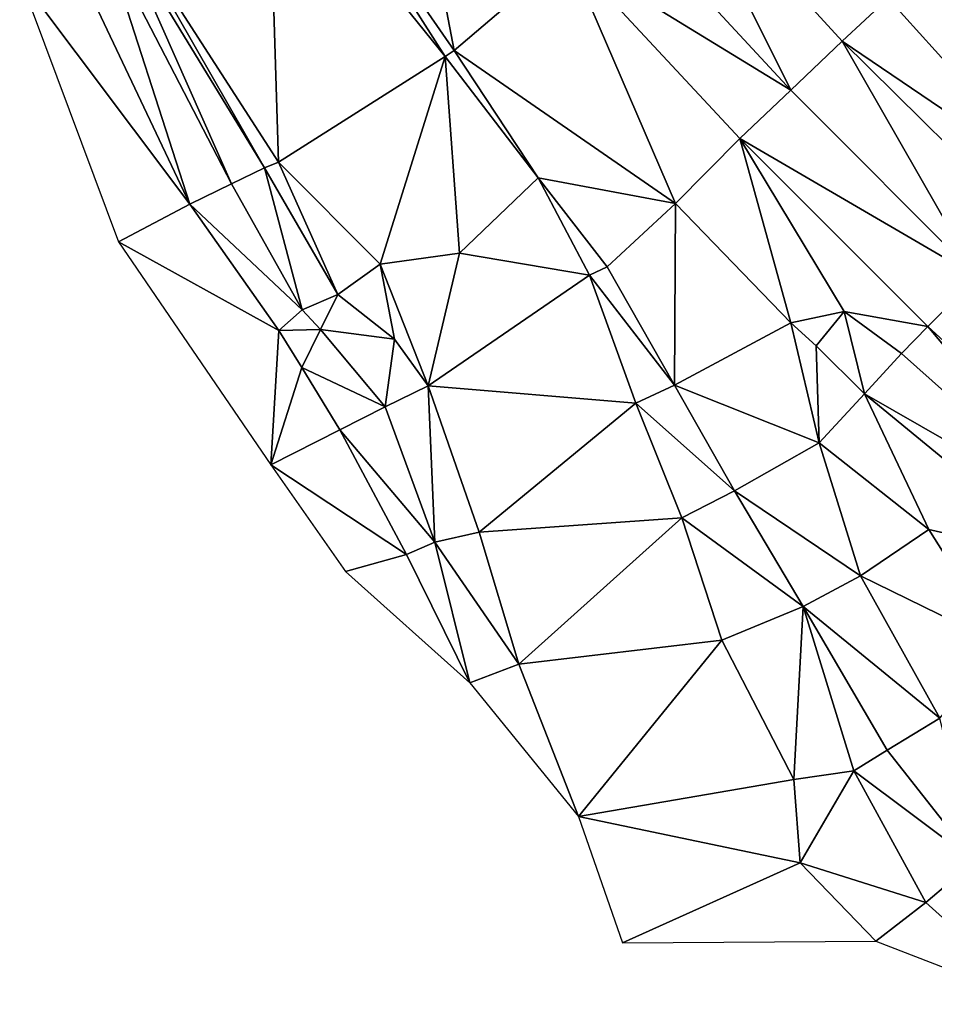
# Model space of a CAD drawing. Header units: feet. Extents: x 116535 to 120173, y 200032 to 203855.
# Tile 1 of 87: x 118599 to 118753, y 200267 to 200433. Entities that reach past the tile are written whole.
import ezdxf

# ---------------------------------------------------------------- set-up
doc = ezdxf.new("R2010")
doc.units = ezdxf.units.FT
doc.header["$MEASUREMENT"] = 0
doc.layers.add('V-TOPO-TINN-3DFC', color=3, linetype='Continuous')

msp = doc.modelspace()

# ---------------------------------------------------------------- linework, layer by layer
at = {"layer": 'V-TOPO-TINN-3DFC'}
for points in [[(118662.550847, 200478.445327, 584.102063), (118645.1425, 200467.1174, 582.425), (118672.1507, 200428.1523, 585.272)], [(118691.347969, 200444.50001, 586.364989), (118662.550847, 200478.445327, 584.102063), (118672.1507, 200428.1523, 585.272)], [(118645.1425, 200467.1174, 582.425), (118640.8362, 200464.0901, 581.277), (118670.6695, 200427.1172, 585.106)], [(118645.1425, 200467.1174, 582.425), (118670.6695, 200427.1172, 585.106), (118672.1507, 200428.1523, 585.272)], [(118640.8362, 200464.0901, 581.277), (118616.5192, 200449.621, 564.936), (118642.5413, 200409.3018, 565.637)], [(118640.8362, 200464.0901, 581.277), (118642.5413, 200409.3018, 565.637), (118670.6695, 200427.1172, 585.106)], [(118709.539913, 200460.490324, 585.086376), (118700.169098, 200452.573066, 585.797401), (118728.96419, 200421.449383, 588.193442)], [(118709.539913, 200460.490324, 585.086376), (118728.96419, 200421.449383, 588.193442), (118737.646499, 200429.742422, 587.491891)], [(118709.539913, 200460.490324, 585.086376), (118737.646499, 200429.742422, 587.491891), (118745.4085, 200436.967, 585.766)], [(118691.347969, 200444.50001, 586.364989), (118728.96419, 200421.449383, 588.193442), (118700.169098, 200452.573066, 585.797401)], [(118616.5192, 200449.621, 564.936), (118615.4461, 200448.8399, 564.503), (118640.1811, 200408.3657, 564.99)], [(118616.5192, 200449.621, 564.936), (118640.1811, 200408.3657, 564.99), (118642.5413, 200409.3018, 565.637)], [(118615.4461, 200448.8399, 564.503), (118613.0139, 200447.4088, 564.273), (118634.5737, 200405.6695, 564.899)], [(118615.4461, 200448.8399, 564.503), (118634.5737, 200405.6695, 564.899), (118640.1811, 200408.3657, 564.99)], [(118613.0139, 200447.4088, 564.273), (118607.4455, 200444.7566, 559.312), (118627.5861, 200402.2302, 559.428)], [(118613.0139, 200447.4088, 564.273), (118627.5861, 200402.2302, 559.428), (118634.5737, 200405.6695, 564.899)], [(118607.4455, 200444.7566, 559.312), (118598.8508, 200440.5003, 558.991), (118627.5861, 200402.2302, 559.428)], [(118709.4986, 200402.3372, 588.148), (118691.347969, 200444.50001, 586.364989), (118672.1507, 200428.1523, 585.272)], [(118709.4986, 200402.3372, 588.148), (118720.374036, 200413.292681, 588.743527), (118691.347969, 200444.50001, 586.364989)], [(118691.347969, 200444.50001, 586.364989), (118720.374036, 200413.292681, 588.743527), (118728.96419, 200421.449383, 588.193442)], [(118745.4085, 200436.967, 585.766), (118774.4518, 200404.7424, 588.198), (118756.3584, 200445.2906, 578.144)], [(118598.8508, 200440.5003, 558.991), (118615.5361, 200395.8877, 559.686), (118627.5861, 200402.2302, 559.428)], [(118737.646499, 200429.742422, 587.491891), (118774.4518, 200404.7424, 588.198), (118745.4085, 200436.967, 585.766)], [(118760.428711, 200389.927906, 590.921763), (118737.646499, 200429.742422, 587.491891), (118728.96419, 200421.449383, 588.193442)], [(118769.067537, 200398.683286, 590.06177), (118774.4518, 200404.7424, 588.198), (118737.646499, 200429.742422, 587.491891)], [(118769.067537, 200398.683286, 590.06177), (118737.646499, 200429.742422, 587.491891), (118760.428711, 200389.927906, 590.921763)], [(118672.1507, 200428.1523, 585.272), (118670.6695, 200427.1172, 585.106), (118686.3178, 200406.6846, 586.436)], [(118709.4986, 200402.3372, 588.148), (118672.1507, 200428.1523, 585.272), (118686.3178, 200406.6846, 586.436)], [(118642.5413, 200409.3018, 565.637), (118659.6957, 200392.1184, 570.54), (118670.6695, 200427.1172, 585.106)], [(118670.6695, 200427.1172, 585.106), (118659.6957, 200392.1184, 570.54), (118673.0477, 200393.9466, 576.157)], [(118670.6695, 200427.1172, 585.106), (118673.0477, 200393.9466, 576.157), (118686.3178, 200406.6846, 586.436)], [(118720.374036, 200413.292681, 588.743527), (118760.428711, 200389.927906, 590.921763), (118728.96419, 200421.449383, 588.193442)], [(118720.374036, 200413.292681, 588.743527), (118709.4986, 200402.3372, 588.148), (118728.9682, 200382.1856, 588.524)], [(118720.374036, 200413.292681, 588.743527), (118752.102151, 200381.557534, 591.457823), (118760.428711, 200389.927906, 590.921763)], [(118720.374036, 200413.292681, 588.743527), (118737.9929, 200384.0798, 589.776), (118752.102151, 200381.557534, 591.457823)], [(118720.374036, 200413.292681, 588.743527), (118728.9682, 200382.1856, 588.524), (118737.9929, 200384.0798, 589.776)], [(118640.1811, 200408.3657, 564.99), (118634.5737, 200405.6695, 564.899), (118646.4986, 200384.4038, 564.55)], [(118642.5413, 200409.3018, 565.637), (118640.1811, 200408.3657, 564.99), (118652.5091, 200386.969, 565.794)], [(118640.1811, 200408.3657, 564.99), (118646.4986, 200384.4038, 564.55), (118652.5091, 200386.969, 565.794)], [(118659.6957, 200392.1184, 570.54), (118642.5413, 200409.3018, 565.637), (118652.5091, 200386.969, 565.794)], [(118694.9835, 200390.2233, 587.077), (118686.3178, 200406.6846, 586.436), (118673.0477, 200393.9466, 576.157)], [(118698.0007, 200391.6474, 587.35), (118686.3178, 200406.6846, 586.436), (118694.9835, 200390.2233, 587.077)], [(118698.0007, 200391.6474, 587.35), (118709.4986, 200402.3372, 588.148), (118686.3178, 200406.6846, 586.436)], [(118634.5737, 200405.6695, 564.899), (118627.5861, 200402.2302, 559.428), (118646.4986, 200384.4038, 564.55)], [(118627.5861, 200402.2302, 559.428), (118615.5361, 200395.8877, 559.686), (118642.5523, 200380.8735, 560.13)], [(118627.5861, 200402.2302, 559.428), (118642.5523, 200380.8735, 560.13), (118646.4986, 200384.4038, 564.55)], [(118698.0007, 200391.6474, 587.35), (118709.3206, 200371.6598, 588.262), (118709.4986, 200402.3372, 588.148)], [(118709.4986, 200402.3372, 588.148), (118709.3206, 200371.6598, 588.262), (118728.9682, 200382.1856, 588.524)], [(118615.5361, 200395.8877, 559.686), (118641.2272, 200358.2477, 561.391), (118642.5523, 200380.8735, 560.13)], [(118667.7773, 200371.5728, 564.242), (118673.0477, 200393.9466, 576.157), (118659.6957, 200392.1184, 570.54)], [(118694.9835, 200390.2233, 587.077), (118673.0477, 200393.9466, 576.157), (118667.7773, 200371.5728, 564.242)], [(118659.6957, 200392.1184, 570.54), (118652.5091, 200386.969, 565.794), (118662.0958, 200379.4354, 565.059)], [(118667.7773, 200371.5728, 564.242), (118659.6957, 200392.1184, 570.54), (118662.0958, 200379.4354, 565.059)], [(118698.0007, 200391.6474, 587.35), (118694.9835, 200390.2233, 587.077), (118709.3206, 200371.6598, 588.262)], [(118694.9835, 200390.2233, 587.077), (118667.7773, 200371.5728, 564.242), (118702.8161, 200368.6385, 587.052)], [(118694.9835, 200390.2233, 587.077), (118702.8161, 200368.6385, 587.052), (118709.3206, 200371.6598, 588.262)], [(118784.233926, 200352.118829, 594.378321), (118760.428711, 200389.927906, 590.921763), (118752.102151, 200381.557534, 591.457823)], [(118652.5091, 200386.969, 565.794), (118646.4986, 200384.4038, 564.55), (118649.5879, 200381.0725, 563.382)], [(118652.5091, 200386.969, 565.794), (118649.5879, 200381.0725, 563.382), (118662.0958, 200379.4354, 565.059)], [(118646.4986, 200384.4038, 564.55), (118642.5523, 200380.8735, 560.13), (118649.5879, 200381.0725, 563.382)], [(118728.9682, 200382.1856, 588.524), (118733.2755, 200378.3163, 588.583), (118737.9929, 200384.0798, 589.776)], [(118741.4012, 200370.2247, 588.596), (118737.9929, 200384.0798, 589.776), (118733.2755, 200378.3163, 588.583)], [(118752.102151, 200381.557534, 591.457823), (118737.9929, 200384.0798, 589.776), (118747.6287, 200377.0122, 589.979)], [(118747.6287, 200377.0122, 589.979), (118737.9929, 200384.0798, 589.776), (118741.4012, 200370.2247, 588.596)], [(118733.7326, 200361.923, 588.729), (118728.9682, 200382.1856, 588.524), (118709.3206, 200371.6598, 588.262)], [(118733.7326, 200361.923, 588.729), (118733.2755, 200378.3163, 588.583), (118728.9682, 200382.1856, 588.524)], [(118780.2873, 200347.9309, 592.879), (118752.102151, 200381.557534, 591.457823), (118747.6287, 200377.0122, 589.979)], [(118784.233926, 200352.118829, 594.378321), (118752.102151, 200381.557534, 591.457823), (118780.2873, 200347.9309, 592.879)], [(118642.5523, 200380.8735, 560.13), (118641.2272, 200358.2477, 561.391), (118646.4866, 200374.638, 559.556)], [(118642.5523, 200380.8735, 560.13), (118646.4866, 200374.638, 559.556), (118649.5879, 200381.0725, 563.382)], [(118646.4866, 200374.638, 559.556), (118660.5067, 200368.0275, 563.235), (118649.5879, 200381.0725, 563.382)], [(118649.5879, 200381.0725, 563.382), (118660.5067, 200368.0275, 563.235), (118662.0958, 200379.4354, 565.059)], [(118667.7773, 200371.5728, 564.242), (118662.0958, 200379.4354, 565.059), (118660.5067, 200368.0275, 563.235)], [(118741.4012, 200370.2247, 588.596), (118733.2755, 200378.3163, 588.583), (118733.7326, 200361.923, 588.729)], [(118780.2873, 200347.9309, 592.879), (118747.6287, 200377.0122, 589.979), (118741.4012, 200370.2247, 588.596)], [(118646.4866, 200374.638, 559.556), (118641.2272, 200358.2477, 561.391), (118652.8491, 200364.1372, 559.819)], [(118646.4866, 200374.638, 559.556), (118652.8491, 200364.1372, 559.819), (118660.5067, 200368.0275, 563.235)], [(118667.7773, 200371.5728, 564.242), (118660.5067, 200368.0275, 563.235), (118668.9104, 200345.1547, 562.954)], [(118667.7773, 200371.5728, 564.242), (118676.369, 200346.8698, 563.983), (118702.8161, 200368.6385, 587.052)], [(118667.7773, 200371.5728, 564.242), (118668.9104, 200345.1547, 562.954), (118676.369, 200346.8698, 563.983)], [(118719.4424, 200353.8184, 588.721), (118709.3206, 200371.6598, 588.262), (118702.8161, 200368.6385, 587.052)], [(118733.7326, 200361.923, 588.729), (118709.3206, 200371.6598, 588.262), (118719.4424, 200353.8184, 588.721)], [(118741.4012, 200370.2247, 588.596), (118733.7326, 200361.923, 588.729), (118752.276, 200347.3288, 589.107)], [(118741.4012, 200370.2247, 588.596), (118775.7779, 200341.9764, 590.128), (118780.2873, 200347.9309, 592.879)], [(118741.4012, 200370.2247, 588.596), (118752.276, 200347.3288, 589.107), (118775.7779, 200341.9764, 590.128)], [(118660.5067, 200368.0275, 563.235), (118652.8491, 200364.1372, 559.819), (118668.9104, 200345.1547, 562.954)], [(118710.5637, 200349.267, 587.982), (118702.8161, 200368.6385, 587.052), (118676.369, 200346.8698, 563.983)], [(118719.4424, 200353.8184, 588.721), (118702.8161, 200368.6385, 587.052), (118710.5637, 200349.267, 587.982)], [(118641.2272, 200358.2477, 561.391), (118664.12, 200343.0615, 561.299), (118652.8491, 200364.1372, 559.819)], [(118652.8491, 200364.1372, 559.819), (118664.12, 200343.0615, 561.299), (118668.9104, 200345.1547, 562.954)], [(118733.7326, 200361.923, 588.729), (118719.4424, 200353.8184, 588.721), (118740.7471, 200339.4832, 589.635)], [(118733.7326, 200361.923, 588.729), (118740.7471, 200339.4832, 589.635), (118752.276, 200347.3288, 589.107)], [(118641.2272, 200358.2477, 561.391), (118653.8432, 200340.2163, 560.293), (118664.12, 200343.0615, 561.299)], [(118719.4424, 200353.8184, 588.721), (118710.5637, 200349.267, 587.982), (118731.0564, 200334.2848, 589.7)], [(118719.4424, 200353.8184, 588.721), (118731.0564, 200334.2848, 589.7), (118740.7471, 200339.4832, 589.635)], [(118710.5637, 200349.267, 587.982), (118676.369, 200346.8698, 563.983), (118683.0765, 200324.6, 563.8)], [(118710.5637, 200349.267, 587.982), (118683.0765, 200324.6, 563.8), (118717.3343, 200328.6253, 588.033)], [(118710.5637, 200349.267, 587.982), (118717.3343, 200328.6253, 588.033), (118731.0564, 200334.2848, 589.7)], [(118668.9104, 200345.1547, 562.954), (118683.0765, 200324.6, 563.8), (118676.369, 200346.8698, 563.983)], [(118764.53, 200327.8423, 589.916), (118752.276, 200347.3288, 589.107), (118740.7471, 200339.4832, 589.635)], [(118775.7779, 200341.9764, 590.128), (118752.276, 200347.3288, 589.107), (118764.53, 200327.8423, 589.916)], [(118664.12, 200343.0615, 561.299), (118674.7929, 200321.4078, 563.145), (118668.9104, 200345.1547, 562.954)], [(118668.9104, 200345.1547, 562.954), (118674.7929, 200321.4078, 563.145), (118683.0765, 200324.6, 563.8)], [(118653.8432, 200340.2163, 560.293), (118674.7929, 200321.4078, 563.145), (118664.12, 200343.0615, 561.299)], [(118754.0912, 200315.4523, 591.011), (118740.7471, 200339.4832, 589.635), (118731.0564, 200334.2848, 589.7)], [(118764.53, 200327.8423, 589.916), (118740.7471, 200339.4832, 589.635), (118754.0912, 200315.4523, 591.011)], [(118729.4882, 200305.1295, 589.324), (118731.0564, 200334.2848, 589.7), (118717.3343, 200328.6253, 588.033)], [(118739.612, 200306.5916, 591.001), (118731.0564, 200334.2848, 589.7), (118729.4882, 200305.1295, 589.324)], [(118754.0912, 200315.4523, 591.011), (118731.0564, 200334.2848, 589.7), (118745.2335, 200310.0869, 590.898)], [(118745.2335, 200310.0869, 590.898), (118731.0564, 200334.2848, 589.7), (118739.612, 200306.5916, 591.001)], [(118717.3343, 200328.6253, 588.033), (118683.0765, 200324.6, 563.8), (118693.1683, 200298.874, 564.176)], [(118729.4882, 200305.1295, 589.324), (118717.3343, 200328.6253, 588.033), (118693.1683, 200298.874, 564.176)], [(118683.0765, 200324.6, 563.8), (118674.7929, 200321.4078, 563.145), (118693.1683, 200298.874, 564.176)], [(118759.9787, 200291.3164, 591.419), (118754.0912, 200315.4523, 591.011), (118745.2335, 200310.0869, 590.898)], [(118759.9787, 200291.3164, 591.419), (118745.2335, 200310.0869, 590.898), (118739.612, 200306.5916, 591.001)], [(118739.612, 200306.5916, 591.001), (118729.4882, 200305.1295, 589.324), (118730.5293, 200291.0193, 589.879)], [(118751.761, 200284.3578, 591.146), (118739.612, 200306.5916, 591.001), (118730.5293, 200291.0193, 589.879)], [(118751.761, 200284.3578, 591.146), (118759.9787, 200291.3164, 591.419), (118739.612, 200306.5916, 591.001)], [(118729.4882, 200305.1295, 589.324), (118693.1683, 200298.874, 564.176), (118730.5293, 200291.0193, 589.879)], [(118730.5293, 200291.0193, 589.879), (118693.1683, 200298.874, 564.176), (118700.5889, 200277.5273, 563.959)], [(118743.3403, 200277.8243, 590.838), (118730.5293, 200291.0193, 589.879), (118700.5889, 200277.5273, 563.959)], [(118751.761, 200284.3578, 591.146), (118730.5293, 200291.0193, 589.879), (118743.3403, 200277.8243, 590.838)], [(118770.8025, 200267.1654, 591.303), (118759.9787, 200291.3164, 591.419), (118751.761, 200284.3578, 591.146)], [(118770.8025, 200267.1654, 591.303), (118751.761, 200284.3578, 591.146), (118743.3403, 200277.8243, 590.838)]]:
    msp.add_3dface(points, dxfattribs=at)

doc.saveas('drawing.dxf')
